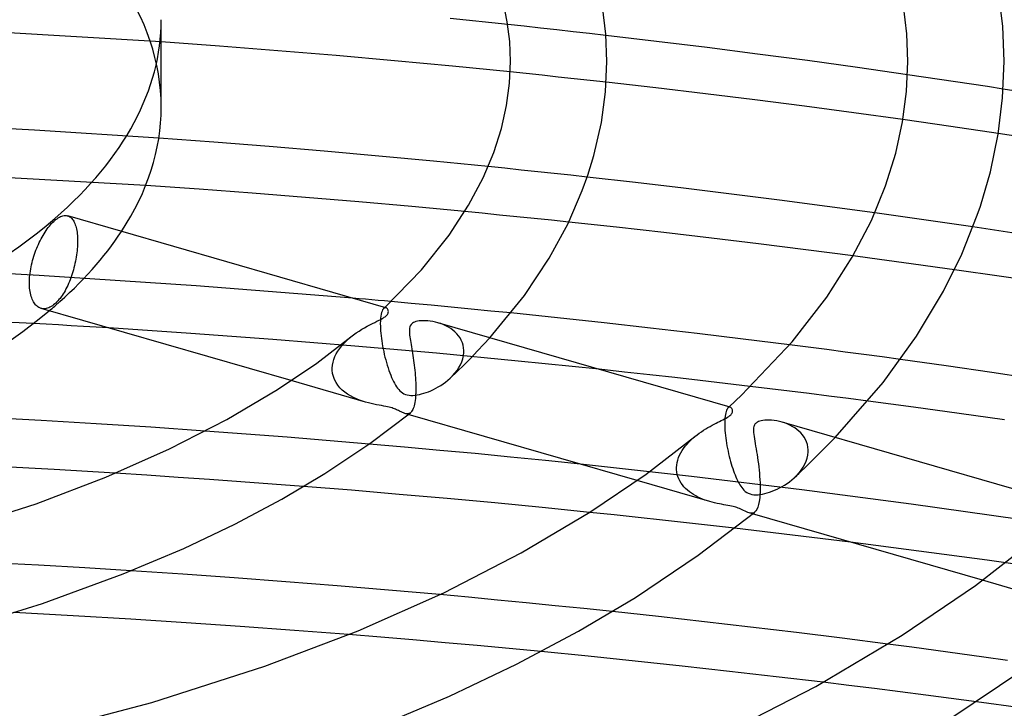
# Model space of a CAD drawing. Header units: millimetres. Extents: x -273 to 273, y -156 to 255.
# Tile 65 of 98: x 27 to 68, y 145 to 173. Entities that reach past the tile are written whole.
import ezdxf

# ---------------------------------------------------------------- set-up
doc = ezdxf.new("R2010")
doc.units = ezdxf.units.MM
doc.layers.add('HIDDEN', color=7, linetype='Continuous')
doc.layers.add('THICK', color=7, linetype='Continuous')

msp = doc.modelspace()

# ---------------------------------------------------------------- linework, layer by layer
at = {"layer": 'HIDDEN'}
for p, q in [((48.067, 172.931), (47.387, 173.003)), ((33, 172.287), (22.053, 172.928)), ((48.746, 172.857), (48.067, 172.931)), ((49.425, 172.783), (48.746, 172.857)), ((50.103, 172.708), (49.425, 172.783)), ((50.782, 172.631), (50.103, 172.708)), ((51.459, 172.554), (50.782, 172.631)), ((48.156, 170.966), (47.491, 171.035)), ((48.821, 170.896), (48.156, 170.966)), ((64.654, 170.826), (63.99, 170.923)), ((49.485, 170.826), (48.821, 170.896)), ((50.149, 170.754), (49.485, 170.826)), ((50.812, 170.682), (50.149, 170.754)), ((51.474, 170.609), (50.812, 170.682)), ((65.317, 170.727), (64.654, 170.826)), ((65.98, 170.628), (65.317, 170.727)), ((66.642, 170.528), (65.98, 170.628)), ((67.304, 170.427), (66.642, 170.528)), ((67.964, 170.325), (67.304, 170.427)), ((27.731, 168.621), (22.541, 168.901)), ((64.46, 168.966), (63.799, 169.059)), ((65.121, 168.872), (64.46, 168.966)), ((65.782, 168.777), (65.121, 168.872)), ((32.9, 168.284), (27.731, 168.621)), ((66.441, 168.681), (65.782, 168.777)), ((67.1, 168.584), (66.441, 168.681)), ((67.758, 168.486), (67.1, 168.584)), ((32.355, 166.321), (21.617, 166.924)), ((47.263, 167.037), (46.577, 167.107)), ((47.949, 166.966), (47.263, 167.037)), ((48.635, 166.894), (47.949, 166.966)), ((49.32, 166.821), (48.635, 166.894)), ((50.005, 166.747), (49.32, 166.821)), ((50.69, 166.671), (50.005, 166.747)), ((46.326, 165.168), (45.605, 165.238)), ((63.307, 165.09), (62.626, 165.185)), ((29.132, 165.058), (29.167, 165.044)), ((29.167, 165.044), (29.2, 165.026)), ((29.2, 165.026), (29.232, 165.004)), ((29.232, 165.004), (29.262, 164.979)), ((29.262, 164.979), (29.29, 164.951)), ((29.29, 164.951), (29.317, 164.918)), ((29.317, 164.918), (29.343, 164.881)), ((29.343, 164.881), (29.368, 164.841)), ((29.368, 164.841), (29.391, 164.796)), ((29.391, 164.796), (29.412, 164.747)), ((47.046, 165.097), (46.326, 165.168)), ((47.766, 165.025), (47.046, 165.097)), ((48.486, 164.952), (47.766, 165.025)), ((49.204, 164.878), (48.486, 164.952)), ((49.922, 164.803), (49.204, 164.878)), ((63.987, 164.994), (63.307, 165.09)), ((64.667, 164.897), (63.987, 164.994)), ((65.346, 164.799), (64.667, 164.897)), ((66.025, 164.7), (65.346, 164.799)), ((29.412, 164.747), (29.432, 164.695)), ((29.432, 164.695), (29.45, 164.64)), ((29.45, 164.64), (29.466, 164.58)), ((29.466, 164.58), (29.48, 164.518)), ((29.48, 164.518), (29.493, 164.453)), ((29.493, 164.453), (29.503, 164.385)), ((29.503, 164.385), (29.512, 164.315)), ((66.703, 164.6), (66.025, 164.7)), ((29.512, 164.315), (29.518, 164.243)), ((29.518, 164.243), (29.523, 164.169)), ((29.523, 164.169), (29.525, 164.094)), ((29.525, 164.094), (29.526, 164.018)), ((29.526, 164.018), (29.525, 163.942)), ((29.504, 163.615), (29.494, 163.529)), ((29.512, 163.699), (29.504, 163.615)), ((29.519, 163.782), (29.512, 163.699)), ((29.523, 163.863), (29.519, 163.782)), ((29.525, 163.942), (29.523, 163.863)), ((29.437, 163.175), (29.418, 163.086)), ((29.454, 163.264), (29.437, 163.175)), ((29.469, 163.353), (29.454, 163.264)), ((29.483, 163.441), (29.469, 163.353)), ((29.494, 163.529), (29.483, 163.441)), ((62.429, 163.308), (61.725, 163.402)), ((63.132, 163.214), (62.429, 163.308)), ((63.835, 163.118), (63.132, 163.214)), ((27.928, 162.592), (21.373, 162.931)), ((29.327, 162.738), (29.301, 162.654)), ((29.352, 162.823), (29.327, 162.738)), ((29.375, 162.91), (29.352, 162.823)), ((29.397, 162.998), (29.375, 162.91)), ((29.418, 163.086), (29.397, 162.998)), ((64.538, 163.021), (63.835, 163.118)), ((65.24, 162.923), (64.538, 163.021)), ((65.941, 162.824), (65.24, 162.923)), ((34.452, 162.164), (27.928, 162.592)), ((29.184, 162.333), (29.151, 162.255)), ((29.215, 162.412), (29.184, 162.333)), ((29.245, 162.492), (29.215, 162.412)), ((29.274, 162.572), (29.245, 162.492)), ((29.301, 162.654), (29.274, 162.572)), ((29.004, 161.956), (28.964, 161.887)), ((29.042, 162.028), (29.004, 161.956)), ((29.08, 162.102), (29.042, 162.028)), ((29.116, 162.177), (29.08, 162.102)), ((29.151, 162.255), (29.116, 162.177)), ((40.951, 161.647), (34.452, 162.164)), ((28.709, 161.533), (28.666, 161.487)), ((28.753, 161.584), (28.709, 161.533)), ((28.796, 161.638), (28.753, 161.584)), ((28.839, 161.696), (28.796, 161.638)), ((28.882, 161.756), (28.839, 161.696)), ((28.923, 161.82), (28.882, 161.756)), ((28.964, 161.887), (28.923, 161.82)), ((43.373, 161.43), (42.541, 161.506)), ((28.036, 161.213), (27.991, 161.225)), ((28.082, 161.205), (28.036, 161.213)), ((28.13, 161.203), (28.082, 161.205)), ((28.178, 161.206), (28.13, 161.203)), ((28.228, 161.214), (28.178, 161.206)), ((28.278, 161.227), (28.228, 161.214)), ((28.329, 161.245), (28.278, 161.227)), ((28.379, 161.268), (28.329, 161.245)), ((28.43, 161.296), (28.379, 161.268)), ((28.48, 161.328), (28.43, 161.296)), ((28.53, 161.364), (28.48, 161.328)), ((28.579, 161.404), (28.53, 161.364)), ((28.622, 161.444), (28.579, 161.404)), ((28.666, 161.487), (28.622, 161.444)), ((42.17, 161.108), (42.15, 161.051)), ((42.192, 161.156), (42.17, 161.108)), ((42.215, 161.193), (42.192, 161.156)), ((42.239, 161.22), (42.215, 161.193)), ((42.255, 161.233), (42.239, 161.22)), ((42.239, 161.22), (42.247, 161.227)), ((42.247, 161.227), (42.254, 161.234)), ((42.254, 161.234), (42.261, 161.241)), ((42.271, 161.242), (42.255, 161.233)), ((42.261, 161.241), (42.269, 161.248)), ((42.269, 161.248), (42.276, 161.255)), ((42.287, 161.248), (42.271, 161.242)), ((42.276, 161.255), (42.284, 161.262)), ((42.303, 161.251), (42.287, 161.248)), ((42.319, 161.251), (42.303, 161.251)), ((42.334, 161.247), (42.319, 161.251)), ((44.204, 161.353), (43.373, 161.43)), ((45.034, 161.274), (44.204, 161.353)), ((45.863, 161.194), (45.034, 161.274)), ((46.691, 161.113), (45.863, 161.194)), ((47.518, 161.03), (46.691, 161.113)), ((27.693, 160.594), (18.485, 161.027)), ((42.101, 160.709), (42.097, 160.596)), ((42.108, 160.811), (42.101, 160.709)), ((42.119, 160.902), (42.108, 160.811)), ((42.133, 160.982), (42.119, 160.902)), ((42.15, 161.051), (42.133, 160.982)), ((34.23, 160.181), (30.82, 160.408)), ((42.097, 160.596), (42.099, 160.473)), ((42.099, 160.473), (42.099, 160.459)), ((42.099, 160.459), (42.099, 160.445)), ((42.099, 160.445), (42.1, 160.431)), ((42.1, 160.431), (42.101, 160.416)), ((42.101, 160.416), (42.101, 160.402)), ((42.101, 160.402), (42.102, 160.387)), ((42.102, 160.387), (42.108, 160.289)), ((42.108, 160.289), (42.116, 160.187)), ((44.604, 160.589), (44.491, 160.625)), ((44.713, 160.547), (44.604, 160.589)), ((44.82, 160.499), (44.713, 160.547)), ((44.922, 160.445), (44.82, 160.499)), ((45.019, 160.385), (44.922, 160.445)), ((45.11, 160.319), (45.019, 160.385)), ((45.196, 160.247), (45.11, 160.319)), ((37.637, 159.931), (34.23, 160.181)), ((41.038, 159.656), (37.637, 159.931)), ((40.674, 159.858), (40.774, 159.951)), ((40.774, 159.951), (40.878, 160.039)), ((42.116, 160.187), (42.127, 160.083)), ((42.127, 160.083), (42.14, 159.977)), ((42.14, 159.977), (42.155, 159.869)), ((42.155, 159.869), (42.172, 159.76)), ((45.274, 160.168), (45.196, 160.247)), ((45.345, 160.084), (45.274, 160.168)), ((45.407, 159.995), (45.345, 160.084)), ((45.46, 159.899), (45.407, 159.995)), ((45.503, 159.798), (45.46, 159.899)), ((46.401, 159.731), (46.648, 160.002)), ((40.335, 159.447), (40.409, 159.556)), ((40.409, 159.556), (40.49, 159.66)), ((40.49, 159.66), (40.579, 159.761)), ((40.579, 159.761), (40.674, 159.858)), ((44.432, 159.358), (41.038, 159.656)), ((42.172, 159.76), (42.192, 159.65)), ((42.192, 159.65), (42.213, 159.539)), ((42.213, 159.539), (42.237, 159.427)), ((45.536, 159.693), (45.503, 159.798)), ((45.556, 159.585), (45.536, 159.693)), ((45.565, 159.473), (45.556, 159.585)), ((45.566, 159.459), (45.565, 159.473)), ((45.566, 159.444), (45.566, 159.459)), ((45.865, 159.17), (46.139, 159.453)), ((46.139, 159.453), (46.401, 159.731)), ((59.86, 159.612), (59.088, 159.71)), ((60.631, 159.512), (59.86, 159.612)), ((61.4, 159.41), (60.631, 159.512)), ((40.133, 158.984), (40.168, 159.102)), ((40.168, 159.102), (40.213, 159.22)), ((40.213, 159.22), (40.269, 159.335)), ((40.269, 159.335), (40.335, 159.447)), ((42.237, 159.427), (42.262, 159.314)), ((42.262, 159.314), (42.29, 159.2)), ((42.29, 159.2), (42.32, 159.086)), ((42.32, 159.086), (42.351, 158.972)), ((47.816, 159.037), (44.432, 159.358)), ((45.481, 159.006), (45.522, 159.132)), ((45.522, 159.132), (45.551, 159.26)), ((45.551, 159.26), (45.564, 159.388)), ((45.564, 159.388), (45.565, 159.402)), ((45.565, 159.402), (45.566, 159.416)), ((45.566, 159.43), (45.566, 159.444)), ((45.566, 159.416), (45.566, 159.43)), ((45.582, 158.885), (45.865, 159.17)), ((62.168, 159.308), (61.4, 159.41)), ((62.936, 159.204), (62.168, 159.308)), ((63.701, 159.099), (62.936, 159.204)), ((40.101, 158.744), (40.111, 158.864)), ((40.101, 158.729), (40.101, 158.744)), ((40.101, 158.714), (40.101, 158.729)), ((40.101, 158.699), (40.101, 158.714)), ((40.101, 158.685), (40.101, 158.699)), ((40.101, 158.67), (40.101, 158.685)), ((40.102, 158.655), (40.101, 158.67)), ((40.117, 158.52), (40.102, 158.655)), ((40.111, 158.864), (40.133, 158.984)), ((42.351, 158.972), (42.385, 158.86)), ((42.385, 158.86), (42.419, 158.752)), ((42.419, 158.752), (42.454, 158.647)), ((42.454, 158.647), (42.49, 158.547)), ((45.196, 158.532), (45.283, 158.645)), ((45.283, 158.645), (45.36, 158.762)), ((45.292, 158.602), (45.582, 158.885)), ((45.36, 158.762), (45.426, 158.883)), ((45.426, 158.883), (45.481, 159.006)), ((51.186, 158.692), (47.816, 159.037)), ((40.149, 158.389), (40.117, 158.52)), ((40.196, 158.264), (40.149, 158.389)), ((40.258, 158.145), (40.196, 158.264)), ((42.49, 158.547), (42.527, 158.451)), ((42.527, 158.451), (42.565, 158.359)), ((42.565, 158.359), (42.604, 158.272)), ((42.604, 158.272), (42.643, 158.19)), ((44.808, 158.163), (44.905, 158.241)), ((44.905, 158.241), (44.998, 158.323)), ((44.998, 158.323), (45.101, 158.425)), ((44.999, 158.325), (45.292, 158.602)), ((45.101, 158.425), (45.196, 158.532)), ((41.487, 157.329), (38.392, 158.222)), ((40.333, 158.033), (40.258, 158.145)), ((40.419, 157.929), (40.333, 158.033)), ((40.515, 157.833), (40.419, 157.929)), ((40.621, 157.744), (40.515, 157.833)), ((42.643, 158.19), (42.683, 158.112)), ((42.683, 158.112), (42.725, 158.039)), ((42.725, 158.039), (42.768, 157.97)), ((42.768, 157.97), (42.813, 157.907)), ((42.813, 157.907), (42.859, 157.849)), ((42.859, 157.849), (42.908, 157.797)), ((44.199, 157.805), (44.3, 157.852)), ((44.3, 157.852), (44.403, 157.903)), ((44.403, 157.903), (44.505, 157.96)), ((44.505, 157.96), (44.607, 158.023)), ((44.607, 158.023), (44.708, 158.09)), ((44.708, 158.09), (44.808, 158.163)), ((58.275, 157.887), (57.459, 157.985)), ((59.091, 157.787), (58.275, 157.887)), ((40.734, 157.663), (40.621, 157.744)), ((40.853, 157.589), (40.734, 157.663)), ((40.978, 157.523), (40.853, 157.589)), ((41.104, 157.464), (40.978, 157.523)), ((41.232, 157.413), (41.104, 157.464)), ((41.36, 157.368), (41.232, 157.413)), ((42.908, 157.797), (42.96, 157.752)), ((42.96, 157.752), (43.014, 157.712)), ((43.014, 157.712), (43.074, 157.677)), ((43.074, 157.677), (43.141, 157.649)), ((43.141, 157.649), (43.212, 157.628)), ((43.212, 157.628), (43.29, 157.615)), ((43.29, 157.615), (43.37, 157.609)), ((43.37, 157.609), (43.452, 157.609)), ((43.452, 157.609), (43.537, 157.616)), ((43.537, 157.616), (43.626, 157.628)), ((43.626, 157.628), (43.717, 157.646)), ((43.717, 157.646), (43.811, 157.668)), ((43.811, 157.668), (43.906, 157.696)), ((43.906, 157.696), (44.001, 157.727)), ((44.001, 157.727), (44.099, 157.764)), ((44.099, 157.764), (44.199, 157.805)), ((59.907, 157.686), (59.091, 157.787)), ((60.722, 157.583), (59.907, 157.686)), ((61.537, 157.479), (60.722, 157.583)), ((62.351, 157.373), (61.537, 157.479)), ((41.486, 157.329), (41.36, 157.368)), ((41.605, 157.296), (41.486, 157.329)), ((41.721, 157.268), (41.605, 157.296)), ((41.833, 157.244), (41.721, 157.268)), ((41.942, 157.222), (41.833, 157.244)), ((42.047, 157.202), (41.942, 157.222)), ((42.149, 157.184), (42.047, 157.202)), ((42.244, 157.166), (42.149, 157.184)), ((42.328, 157.15), (42.244, 157.166)), ((42.401, 157.134), (42.328, 157.15)), ((42.465, 157.12), (42.401, 157.134)), ((42.525, 157.104), (42.465, 157.12)), ((42.582, 157.088), (42.525, 157.104)), ((42.635, 157.071), (42.582, 157.088)), ((42.684, 157.053), (42.635, 157.071)), ((42.729, 157.035), (42.684, 157.053)), ((42.772, 157.016), (42.729, 157.035)), ((42.813, 156.998), (42.772, 157.016)), ((56.493, 157.039), (56.473, 156.998)), ((56.514, 157.072), (56.493, 157.039)), ((56.537, 157.097), (56.514, 157.072)), ((56.536, 157.096), (56.543, 157.103)), ((56.552, 157.108), (56.537, 157.097)), ((56.543, 157.103), (56.55, 157.109)), ((56.55, 157.109), (56.558, 157.116)), ((56.567, 157.117), (56.552, 157.108)), ((56.558, 157.116), (56.565, 157.122)), ((56.565, 157.122), (56.572, 157.129)), ((56.582, 157.122), (56.567, 157.117)), ((56.572, 157.129), (56.579, 157.135)), ((56.597, 157.125), (56.582, 157.122)), ((56.611, 157.125), (56.597, 157.125)), ((56.625, 157.122), (56.611, 157.125)), ((42.851, 156.979), (42.813, 156.998)), ((42.888, 156.961), (42.851, 156.979)), ((42.923, 156.943), (42.888, 156.961)), ((42.957, 156.926), (42.923, 156.943)), ((42.991, 156.909), (42.957, 156.926)), ((43.024, 156.894), (42.991, 156.909)), ((43.056, 156.88), (43.024, 156.894)), ((43.088, 156.868), (43.056, 156.88)), ((43.119, 156.858), (43.088, 156.868)), ((43.154, 156.849), (43.119, 156.858)), ((43.255, 156.818), (43.119, 156.857)), ((43.188, 156.844), (43.154, 156.849)), ((43.221, 156.843), (43.188, 156.844)), ((43.254, 156.847), (43.221, 156.843)), ((43.285, 156.856), (43.254, 156.847)), ((43.316, 156.87), (43.285, 156.856)), ((43.345, 156.89), (43.316, 156.87)), ((56.404, 156.656), (56.398, 156.561)), ((56.412, 156.743), (56.404, 156.656)), ((56.424, 156.82), (56.412, 156.743)), ((56.438, 156.889), (56.424, 156.82)), ((56.454, 156.948), (56.438, 156.889)), ((56.473, 156.998), (56.454, 156.948)), ((56.398, 156.561), (56.396, 156.457)), ((56.396, 156.457), (56.397, 156.346)), ((56.397, 156.346), (56.398, 156.332)), ((56.398, 156.332), (56.398, 156.317)), ((56.398, 156.317), (56.399, 156.303)), ((56.399, 156.303), (56.399, 156.289)), ((56.399, 156.289), (56.4, 156.274)), ((56.4, 156.274), (56.401, 156.26)), ((56.401, 156.26), (56.407, 156.159)), ((58.889, 156.466), (58.778, 156.5)), ((58.997, 156.425), (58.889, 156.466)), ((59.103, 156.378), (58.997, 156.425)), ((59.205, 156.325), (59.103, 156.378)), ((59.303, 156.265), (59.205, 156.325)), ((59.395, 156.2), (59.303, 156.265)), ((59.482, 156.128), (59.395, 156.2)), ((35.962, 156.046), (34.827, 156.129)), ((37.097, 155.961), (35.962, 156.046)), ((38.231, 155.872), (37.097, 155.961)), ((39.365, 155.781), (38.231, 155.872)), ((40.497, 155.688), (39.365, 155.781)), ((54.99, 155.752), (55.074, 155.83)), ((55.074, 155.83), (55.161, 155.904)), ((56.407, 156.159), (56.415, 156.056)), ((56.415, 156.056), (56.426, 155.949)), ((56.426, 155.949), (56.44, 155.841)), ((56.44, 155.841), (56.455, 155.731)), ((59.562, 156.051), (59.482, 156.128)), ((59.634, 155.966), (59.562, 156.051)), ((59.698, 155.876), (59.634, 155.966)), ((59.753, 155.78), (59.698, 155.876)), ((59.798, 155.678), (59.753, 155.78)), ((60.255, 155.127), (60.983, 155.864)), ((41.629, 155.592), (40.497, 155.688)), ((54.631, 155.319), (54.693, 155.411)), ((54.693, 155.411), (54.76, 155.501)), ((54.76, 155.501), (54.833, 155.588)), ((54.833, 155.588), (54.909, 155.672)), ((54.909, 155.672), (54.99, 155.752)), ((56.455, 155.731), (56.472, 155.621)), ((56.472, 155.621), (56.491, 155.511)), ((56.491, 155.511), (56.512, 155.401)), ((56.512, 155.401), (56.535, 155.292)), ((59.832, 155.571), (59.798, 155.678)), ((59.853, 155.46), (59.832, 155.571)), ((59.863, 155.345), (59.853, 155.46)), ((54.45, 154.924), (54.484, 155.026)), ((54.484, 155.026), (54.526, 155.126)), ((54.526, 155.126), (54.575, 155.224)), ((54.575, 155.224), (54.631, 155.319)), ((56.535, 155.292), (56.559, 155.185)), ((56.559, 155.185), (56.585, 155.078)), ((56.585, 155.078), (56.611, 154.973)), ((56.611, 154.973), (56.639, 154.87)), ((59.731, 154.607), (60.255, 155.127)), ((59.778, 154.878), (59.82, 155.005)), ((59.82, 155.005), (59.848, 155.133)), ((59.848, 155.133), (59.862, 155.26)), ((59.862, 155.26), (59.863, 155.275)), ((59.863, 155.331), (59.863, 155.345)), ((59.863, 155.317), (59.863, 155.331)), ((59.863, 155.303), (59.863, 155.317)), ((59.863, 155.289), (59.863, 155.303)), ((59.863, 155.275), (59.863, 155.289)), ((55.015, 154.244), (50.414, 154.751)), ((54.399, 154.586), (54.4, 154.601)), ((54.399, 154.572), (54.399, 154.586)), ((54.4, 154.557), (54.399, 154.572)), ((54.4, 154.616), (54.408, 154.719)), ((54.4, 154.601), (54.4, 154.616)), ((54.4, 154.542), (54.4, 154.557)), ((54.408, 154.719), (54.424, 154.822)), ((54.424, 154.822), (54.45, 154.924)), ((56.639, 154.87), (56.668, 154.769)), ((56.668, 154.769), (56.699, 154.671)), ((56.699, 154.671), (56.73, 154.575)), ((56.73, 154.575), (56.761, 154.483)), ((59.575, 154.512), (59.654, 154.631)), ((59.578, 154.461), (59.731, 154.607)), ((59.654, 154.631), (59.722, 154.754)), ((59.722, 154.754), (59.778, 154.878)), ((32.395, 154.293), (31.088, 154.376)), ((33.699, 154.207), (32.395, 154.293)), ((35.003, 154.118), (33.699, 154.207)), ((54.401, 154.528), (54.4, 154.542)), ((54.41, 154.429), (54.401, 154.528)), ((54.428, 154.332), (54.41, 154.429)), ((54.455, 154.238), (54.428, 154.332)), ((54.49, 154.146), (54.455, 154.238)), ((54.533, 154.057), (54.49, 154.146)), ((59.594, 153.694), (55.015, 154.244)), ((56.761, 154.483), (56.793, 154.395)), ((56.793, 154.395), (56.826, 154.31)), ((56.826, 154.31), (56.859, 154.23)), ((56.859, 154.23), (56.892, 154.154)), ((56.892, 154.154), (56.926, 154.081)), ((59.186, 154.103), (59.281, 154.186)), ((59.281, 154.186), (59.387, 154.289)), ((59.282, 154.187), (59.382, 154.278)), ((59.382, 154.278), (59.48, 154.37)), ((59.387, 154.289), (59.486, 154.398)), ((59.48, 154.37), (59.578, 154.461)), ((59.486, 154.398), (59.575, 154.512)), ((36.307, 154.024), (35.003, 154.118)), ((37.61, 153.928), (36.307, 154.024)), ((38.913, 153.828), (37.61, 153.928)), ((55.779, 153.203), (52.762, 154.074)), ((54.584, 153.972), (54.533, 154.057)), ((54.641, 153.891), (54.584, 153.972)), ((54.705, 153.814), (54.641, 153.891)), ((54.775, 153.741), (54.705, 153.814)), ((54.85, 153.672), (54.775, 153.741)), ((56.926, 154.081), (56.961, 154.014)), ((56.961, 154.014), (56.995, 153.95)), ((56.995, 153.95), (57.03, 153.891)), ((57.03, 153.891), (57.066, 153.835)), ((57.066, 153.835), (57.105, 153.78)), ((57.105, 153.78), (57.149, 153.725)), ((58.571, 153.715), (58.675, 153.767)), ((58.675, 153.767), (58.78, 153.824)), ((58.78, 153.824), (58.884, 153.886)), ((58.884, 153.886), (58.987, 153.953)), ((58.987, 153.953), (59.087, 154.026)), ((59.087, 154.026), (59.186, 154.103)), ((54.93, 153.607), (54.85, 153.672)), ((55.014, 153.546), (54.93, 153.607)), ((55.102, 153.49), (55.014, 153.546)), ((55.193, 153.438), (55.102, 153.49)), ((55.286, 153.389), (55.193, 153.438)), ((55.382, 153.345), (55.286, 153.389)), ((55.48, 153.304), (55.382, 153.345)), ((57.149, 153.725), (57.198, 153.673)), ((57.198, 153.673), (57.253, 153.624)), ((57.253, 153.624), (57.312, 153.582)), ((57.312, 153.582), (57.377, 153.546)), ((57.377, 153.546), (57.449, 153.518)), ((57.449, 153.518), (57.527, 153.498)), ((57.527, 153.498), (57.609, 153.487)), ((57.609, 153.487), (57.693, 153.483)), ((57.693, 153.483), (57.781, 153.486)), ((57.781, 153.486), (57.872, 153.496)), ((57.872, 153.496), (57.967, 153.512)), ((57.967, 153.512), (58.065, 153.534)), ((58.065, 153.534), (58.164, 153.56)), ((58.164, 153.56), (58.264, 153.592)), ((58.264, 153.592), (58.365, 153.628)), ((58.365, 153.628), (58.467, 153.669)), ((58.467, 153.669), (58.571, 153.715)), ((64.141, 153.1), (59.594, 153.694)), ((55.578, 153.267), (55.48, 153.304)), ((55.678, 153.233), (55.578, 153.267)), ((55.778, 153.203), (55.678, 153.233)), ((55.88, 153.175), (55.778, 153.203)), ((55.98, 153.15), (55.88, 153.175)), ((56.079, 153.128), (55.98, 153.15)), ((56.175, 153.108), (56.079, 153.128)), ((56.27, 153.09), (56.175, 153.108)), ((56.361, 153.073), (56.27, 153.09)), ((56.448, 153.057), (56.361, 153.073)), ((56.531, 153.041), (56.448, 153.057)), ((56.608, 153.027), (56.531, 153.041)), ((56.679, 153.012), (56.608, 153.027)), ((56.743, 152.998), (56.679, 153.012)), ((56.801, 152.983), (56.743, 152.998)), ((56.856, 152.968), (56.801, 152.983)), ((56.907, 152.951), (56.856, 152.968)), ((56.956, 152.934), (56.907, 152.951)), ((57.007, 152.915), (56.956, 152.934)), ((57.061, 152.891), (57.007, 152.915)), ((68.658, 152.464), (64.141, 153.1)), ((51.801, 152.65), (50.795, 152.754)), ((52.805, 152.543), (51.801, 152.65)), ((53.808, 152.435), (52.805, 152.543)), ((57.12, 152.864), (57.061, 152.891)), ((57.181, 152.834), (57.12, 152.864)), ((57.241, 152.804), (57.181, 152.834)), ((57.299, 152.775), (57.241, 152.804)), ((57.356, 152.751), (57.299, 152.775)), ((57.411, 152.732), (57.356, 152.751)), ((57.452, 152.722), (57.411, 152.732)), ((57.551, 152.691), (57.411, 152.732)), ((57.492, 152.717), (57.452, 152.722)), ((57.531, 152.719), (57.492, 152.717)), ((57.569, 152.726), (57.531, 152.719)), ((57.606, 152.741), (57.569, 152.726)), ((57.64, 152.764), (57.606, 152.741)), ((54.81, 152.325), (53.808, 152.435)), ((55.81, 152.212), (54.81, 152.325)), ((56.808, 152.098), (55.81, 152.212)), ((67.291, 150.767), (61.619, 151.517)), ((27.909, 150.557), (25.985, 150.661)), ((29.83, 150.446), (27.909, 150.557)), ((72.925, 149.952), (67.291, 150.767)), ((31.748, 150.327), (29.83, 150.446)), ((70.07, 149.077), (67.099, 149.935)), ((45.764, 149.228), (44.564, 149.338)), ((46.962, 149.115), (45.764, 149.228)), ((48.158, 148.999), (46.962, 149.115)), ((49.352, 148.88), (48.158, 148.999)), ((50.545, 148.759), (49.352, 148.88)), ((51.736, 148.635), (50.545, 148.759)), ((42.114, 147.569), (40.777, 147.678)), ((43.45, 147.456), (42.114, 147.569)), ((44.785, 147.34), (43.45, 147.456)), ((46.117, 147.221), (44.785, 147.34)), ((47.448, 147.098), (46.117, 147.221)), ((64.172, 147.154), (63.175, 147.285)), ((48.776, 146.972), (47.448, 147.098)), ((65.167, 147.021), (64.172, 147.154)), ((66.16, 146.886), (65.167, 147.021)), ((67.152, 146.748), (66.16, 146.886)), ((68.144, 146.609), (67.152, 146.748)), ((61.553, 145.57), (60.482, 145.7)), ((62.621, 145.437), (61.553, 145.57)), ((63.684, 145.303), (62.621, 145.437)), ((64.744, 145.166), (63.684, 145.303)), ((65.798, 145.028), (64.744, 145.166)), ((66.848, 144.889), (65.798, 145.028))]:
    msp.add_line(p, q, dxfattribs=at)
for start_param, end_param in [(-3.141581, -0.523599), (2.617994, 2.824165), (2.604189, 2.617994)]:
    msp.add_ellipse((0, 169.568), major_axis=(-33, 0), ratio=0.5, start_param=start_param, end_param=end_param, dxfattribs=at)
at = {"layer": 'THICK'}
for p, q in [((67.942, 172.936), (67.767, 174.408)), ((47.369, 173.123), (47.197, 173.977)), ((63.955, 172.62), (63.817, 173.777)), ((51.455, 172.61), (51.319, 173.753)), ((33, 169.568), (33, 173.205)), ((47.387, 173.003), (44.995, 173.249)), ((47.468, 172.294), (47.369, 173.123)), ((51.5, 171.475), (51.455, 172.61)), ((53.565, 172.306), (51.459, 172.554)), ((64, 171.473), (63.955, 172.62)), ((68, 171.475), (67.942, 172.936)), ((35.425, 172.109), (33, 172.287)), ((47.5, 171.473), (47.468, 172.294)), ((55.665, 172.048), (53.565, 172.306)), ((37.847, 171.919), (35.425, 172.109)), ((40.266, 171.717), (37.847, 171.919)), ((57.757, 171.781), (55.665, 172.048)), ((59.841, 171.505), (57.757, 171.781)), ((42.68, 171.502), (40.266, 171.717)), ((45.089, 171.274), (42.68, 171.502)), ((47.46, 170.564), (47.5, 171.475)), ((51.445, 170.212), (51.5, 171.473)), ((61.917, 171.219), (59.841, 171.505)), ((63.946, 170.225), (64, 171.475)), ((67.938, 169.965), (68, 171.473)), ((47.491, 171.035), (45.089, 171.274)), ((63.99, 170.923), (61.917, 171.219)), ((47.339, 169.644), (47.46, 170.564)), ((53.539, 170.374), (51.474, 170.609)), ((51.277, 168.943), (51.445, 170.212)), ((55.597, 170.13), (53.539, 170.374)), ((57.652, 169.876), (55.597, 170.13)), ((63.783, 168.964), (63.946, 170.225)), ((70.029, 169.999), (67.964, 170.325)), ((59.705, 169.613), (57.652, 169.876)), ((67.752, 168.448), (67.938, 169.965)), ((47.126, 168.689), (47.339, 169.644)), ((61.754, 169.341), (59.705, 169.613)), ((63.799, 169.059), (61.754, 169.341)), ((50.964, 167.574), (51.277, 168.943)), ((63.497, 167.659), (63.783, 168.964)), ((46.81, 167.697), (47.126, 168.689)), ((67.428, 166.887), (67.752, 168.448)), ((69.794, 168.177), (67.758, 168.486)), ((35.19, 168.116), (32.9, 168.284)), ((37.477, 167.936), (35.19, 168.116)), ((39.76, 167.746), (37.477, 167.936)), ((42.039, 167.544), (39.76, 167.746)), ((46.367, 166.64), (46.81, 167.697)), ((63.076, 166.31), (63.497, 167.659)), ((44.311, 167.331), (42.039, 167.544)), ((46.577, 167.107), (44.311, 167.331)), ((50.716, 166.749), (50.964, 167.574)), ((67.017, 165.469), (67.428, 166.887)), ((45.762, 165.5), (46.367, 166.64)), ((50.483, 166.112), (50.716, 166.749)), ((52.693, 166.445), (50.69, 166.671)), ((54.692, 166.21), (52.693, 166.445)), ((34.569, 166.166), (32.355, 166.321)), ((36.782, 166.001), (34.569, 166.166)), ((38.993, 165.825), (36.782, 166.001)), ((49.893, 164.743), (50.483, 166.112)), ((56.686, 165.966), (54.692, 166.21)), ((62.487, 164.876), (63.076, 166.31)), ((41.201, 165.64), (38.993, 165.825)), ((43.405, 165.444), (41.201, 165.64)), ((58.674, 165.714), (56.686, 165.966)), ((60.654, 165.453), (58.674, 165.714)), ((45.605, 165.238), (43.405, 165.444)), ((44.954, 164.263), (45.762, 165.5)), ((62.626, 165.185), (60.654, 165.453)), ((66.887, 165.091), (67.017, 165.469)), ((28.447, 164.74), (28.491, 164.786)), ((28.491, 164.786), (28.535, 164.829)), ((28.535, 164.829), (28.579, 164.868)), ((28.579, 164.868), (28.627, 164.909)), ((28.627, 164.909), (28.676, 164.945)), ((28.676, 164.945), (28.725, 164.978)), ((28.725, 164.978), (28.774, 165.006)), ((28.774, 165.006), (28.823, 165.03)), ((28.823, 165.03), (28.87, 165.049)), ((28.87, 165.049), (28.917, 165.063)), ((28.917, 165.063), (28.963, 165.072)), ((28.963, 165.072), (29.008, 165.076)), ((29.008, 165.076), (29.051, 165.075)), ((29.051, 165.075), (29.093, 165.069)), ((29.093, 165.069), (29.132, 165.058)), ((42.332, 161.248), (29.117, 165.063)), ((51.902, 164.59), (49.922, 164.803)), ((61.694, 163.349), (62.487, 164.876)), ((66.246, 163.479), (66.887, 165.091)), ((28.134, 164.322), (28.177, 164.391)), ((28.177, 164.391), (28.222, 164.456)), ((28.222, 164.456), (28.266, 164.519)), ((28.266, 164.519), (28.311, 164.579)), ((28.311, 164.579), (28.356, 164.636)), ((28.356, 164.636), (28.402, 164.69)), ((28.402, 164.69), (28.447, 164.74)), ((49.114, 163.311), (49.893, 164.743)), ((53.875, 164.369), (51.902, 164.59)), ((55.842, 164.14), (53.875, 164.369)), ((68.674, 164.303), (66.703, 164.6)), ((27.897, 163.874), (27.933, 163.952)), ((27.933, 163.952), (27.97, 164.029)), ((27.97, 164.029), (28.009, 164.105)), ((28.009, 164.105), (28.05, 164.179)), ((28.05, 164.179), (28.091, 164.252)), ((28.091, 164.252), (28.134, 164.322)), ((43.806, 162.826), (44.954, 164.263)), ((57.805, 163.902), (55.842, 164.14)), ((27.737, 163.469), (27.767, 163.554)), ((27.767, 163.554), (27.797, 163.636)), ((27.797, 163.636), (27.829, 163.717)), ((27.829, 163.717), (27.862, 163.796)), ((27.862, 163.796), (27.897, 163.874)), ((59.766, 163.656), (57.805, 163.902)), ((61.725, 163.402), (59.766, 163.656)), ((27.636, 163.122), (27.658, 163.21)), ((27.658, 163.21), (27.683, 163.297)), ((27.683, 163.297), (27.709, 163.384)), ((27.709, 163.384), (27.737, 163.469)), ((48.079, 161.759), (49.114, 163.311)), ((60.632, 161.685), (61.694, 163.349)), ((65.482, 161.931), (66.246, 163.479)), ((27.553, 162.687), (27.565, 162.773)), ((27.565, 162.773), (27.58, 162.859)), ((27.58, 162.859), (27.596, 162.946)), ((27.596, 162.946), (27.615, 163.034)), ((27.615, 163.034), (27.636, 163.122)), ((42.284, 161.262), (43.806, 162.826)), ((67.89, 162.544), (65.941, 162.824)), ((27.526, 162.286), (27.527, 162.361)), ((27.527, 162.361), (27.531, 162.44)), ((27.531, 162.44), (27.536, 162.52)), ((27.536, 162.52), (27.543, 162.603)), ((27.543, 162.603), (27.553, 162.687)), ((69.833, 162.255), (67.89, 162.544)), ((27.527, 162.209), (27.526, 162.286)), ((27.531, 162.134), (27.527, 162.209)), ((27.536, 162.06), (27.531, 162.134)), ((27.544, 161.987), (27.536, 162.06)), ((27.555, 161.916), (27.544, 161.987)), ((27.568, 161.848), (27.555, 161.916)), ((64.367, 160.064), (65.482, 161.931)), ((27.583, 161.782), (27.568, 161.848)), ((27.6, 161.719), (27.583, 161.782)), ((27.62, 161.659), (27.6, 161.719)), ((27.641, 161.602), (27.62, 161.659)), ((27.665, 161.549), (27.641, 161.602)), ((27.691, 161.499), (27.665, 161.549)), ((27.718, 161.453), (27.691, 161.499)), ((41.216, 161.623), (40.951, 161.647)), ((41.481, 161.6), (41.216, 161.623)), ((41.746, 161.577), (41.481, 161.6)), ((42.011, 161.553), (41.746, 161.577)), ((42.276, 161.53), (42.011, 161.553)), ((42.541, 161.506), (42.276, 161.53)), ((46.648, 160.002), (48.079, 161.759)), ((59.197, 159.838), (60.632, 161.685)), ((27.748, 161.411), (27.718, 161.453)), ((27.778, 161.373), (27.748, 161.411)), ((27.81, 161.339), (27.778, 161.373)), ((27.843, 161.309), (27.81, 161.339)), ((27.878, 161.282), (27.843, 161.309)), ((27.914, 161.26), (27.878, 161.282)), ((27.952, 161.24), (27.914, 161.26)), ((27.991, 161.225), (27.952, 161.24)), ((38.392, 158.222), (28.008, 161.22)), ((42.356, 161.238), (42.334, 161.247)), ((42.376, 161.223), (42.356, 161.238)), ((42.393, 161.203), (42.376, 161.223)), ((42.408, 161.179), (42.393, 161.203)), ((42.42, 161.152), (42.408, 161.179)), ((42.428, 161.122), (42.42, 161.152)), ((42.431, 161.09), (42.428, 161.122)), ((42.428, 161.057), (42.431, 161.09)), ((41.868, 160.64), (41.959, 160.685)), ((41.959, 160.685), (42.043, 160.727)), ((42.043, 160.727), (42.115, 160.764)), ((42.115, 160.764), (42.174, 160.796)), ((42.174, 160.796), (42.223, 160.825)), ((42.223, 160.825), (42.263, 160.851)), ((42.263, 160.851), (42.298, 160.875)), ((42.298, 160.875), (42.327, 160.9)), ((42.327, 160.9), (42.353, 160.923)), ((42.353, 160.923), (42.374, 160.946)), ((42.374, 160.946), (42.392, 160.97)), ((42.392, 160.97), (42.407, 160.996)), ((42.407, 160.996), (42.42, 161.025)), ((42.42, 161.025), (42.428, 161.057)), ((43.634, 160.686), (43.572, 160.671)), ((43.707, 160.698), (43.634, 160.686)), ((43.789, 160.707), (43.707, 160.698)), ((43.876, 160.71), (43.789, 160.707)), ((43.97, 160.709), (43.876, 160.71)), ((44.069, 160.703), (43.97, 160.709)), ((44.171, 160.692), (44.069, 160.703)), ((44.276, 160.675), (44.171, 160.692)), ((49.454, 160.83), (47.518, 161.03)), ((51.388, 160.622), (49.454, 160.83)), ((28.215, 160.565), (27.693, 160.594)), ((28.736, 160.534), (28.215, 160.565)), ((29.257, 160.504), (28.736, 160.534)), ((29.778, 160.472), (29.257, 160.504)), ((30.299, 160.44), (29.778, 160.472)), ((30.82, 160.408), (30.299, 160.44)), ((41.099, 160.205), (41.214, 160.281)), ((41.214, 160.281), (41.33, 160.353)), ((41.33, 160.353), (41.445, 160.42)), ((41.445, 160.42), (41.557, 160.482)), ((41.557, 160.482), (41.665, 160.539)), ((41.665, 160.539), (41.769, 160.591)), ((41.769, 160.591), (41.868, 160.64)), ((43.304, 160.342), (43.302, 160.288)), ((43.302, 160.288), (43.303, 160.232)), ((43.31, 160.396), (43.304, 160.342)), ((43.322, 160.449), (43.31, 160.396)), ((43.342, 160.5), (43.322, 160.449)), ((43.371, 160.547), (43.342, 160.5)), ((43.409, 160.587), (43.371, 160.547)), ((43.44, 160.611), (43.409, 160.587)), ((43.476, 160.633), (43.44, 160.611)), ((43.52, 160.652), (43.476, 160.633)), ((43.572, 160.671), (43.52, 160.652)), ((44.383, 160.653), (44.276, 160.675)), ((44.491, 160.625), (44.383, 160.653)), ((56.625, 157.122), (44.492, 160.624)), ((53.319, 160.406), (51.388, 160.622)), ((55.247, 160.182), (53.319, 160.406)), ((39.454, 158.953), (40.878, 160.039)), ((40.878, 160.039), (40.987, 160.124)), ((40.987, 160.124), (41.099, 160.205)), ((43.303, 160.232), (43.307, 160.171)), ((43.307, 160.171), (43.314, 160.106)), ((43.314, 160.106), (43.323, 160.037)), ((43.323, 160.037), (43.333, 159.963)), ((43.333, 159.963), (43.345, 159.885)), ((43.345, 159.885), (43.359, 159.804)), ((57.17, 159.95), (55.247, 160.182)), ((59.088, 159.71), (57.17, 159.95)), ((62.981, 158.145), (64.367, 160.064)), ((43.359, 159.804), (43.373, 159.718)), ((43.373, 159.718), (43.388, 159.631)), ((43.388, 159.631), (43.403, 159.541)), ((43.403, 159.541), (43.418, 159.449)), ((57.088, 157.617), (59.197, 159.838)), ((43.418, 159.449), (43.433, 159.356)), ((43.433, 159.356), (43.448, 159.26)), ((43.448, 159.26), (43.463, 159.163)), ((43.463, 159.163), (43.477, 159.064)), ((43.477, 159.064), (43.491, 158.963)), ((65.6, 158.833), (63.701, 159.099)), ((37.831, 157.858), (39.454, 158.953)), ((43.491, 158.963), (43.504, 158.862)), ((43.504, 158.862), (43.516, 158.759)), ((43.516, 158.759), (43.527, 158.656)), ((43.527, 158.656), (43.537, 158.552)), ((52.236, 158.58), (51.186, 158.692)), ((67.495, 158.56), (65.6, 158.833)), ((43.537, 158.552), (43.546, 158.448)), ((43.546, 158.448), (43.554, 158.344)), ((43.554, 158.344), (43.56, 158.239)), ((43.56, 158.239), (43.565, 158.136)), ((53.284, 158.465), (52.236, 158.58)), ((54.33, 158.348), (53.284, 158.465)), ((55.375, 158.23), (54.33, 158.348)), ((56.418, 158.108), (55.375, 158.23)), ((69.386, 158.278), (67.495, 158.56)), ((35.719, 156.608), (37.831, 157.858)), ((43.565, 158.136), (43.568, 158.035)), ((43.568, 158.035), (43.57, 157.935)), ((43.57, 157.838), (43.568, 157.743)), ((43.57, 157.935), (43.57, 157.838)), ((57.459, 157.985), (56.418, 158.108)), ((60.983, 155.864), (62.981, 158.145)), ((43.551, 157.476), (43.541, 157.393)), ((43.559, 157.563), (43.551, 157.476)), ((43.564, 157.656), (43.559, 157.563)), ((43.565, 157.67), (43.564, 157.656)), ((43.566, 157.684), (43.565, 157.67)), ((43.567, 157.713), (43.566, 157.699)), ((43.566, 157.699), (43.566, 157.684)), ((43.568, 157.728), (43.567, 157.713)), ((43.568, 157.743), (43.568, 157.728)), ((56.579, 157.135), (57.088, 157.617)), ((43.443, 157.021), (43.421, 156.98)), ((43.463, 157.069), (43.443, 157.021)), ((43.482, 157.121), (43.463, 157.069)), ((43.5, 157.18), (43.482, 157.121)), ((43.515, 157.245), (43.5, 157.18)), ((43.529, 157.316), (43.515, 157.245)), ((43.541, 157.393), (43.529, 157.316)), ((56.645, 157.113), (56.625, 157.122)), ((56.664, 157.1), (56.645, 157.113)), ((56.68, 157.082), (56.664, 157.1)), ((56.695, 157.061), (56.68, 157.082)), ((56.707, 157.037), (56.695, 157.061)), ((56.715, 157.01), (56.707, 157.037)), ((56.72, 156.981), (56.715, 157.01)), ((64.243, 157.122), (62.351, 157.373)), ((66.131, 156.864), (64.243, 157.122)), ((28.019, 156.569), (25.742, 156.695)), ((33.337, 155.385), (35.719, 156.608)), ((41.664, 155.617), (43.346, 156.891)), ((52.762, 154.074), (43.255, 156.818)), ((43.372, 156.915), (43.346, 156.891)), ((43.397, 156.945), (43.372, 156.915)), ((43.421, 156.98), (43.397, 156.945)), ((56.254, 156.562), (56.322, 156.596)), ((56.322, 156.596), (56.389, 156.63)), ((56.389, 156.63), (56.455, 156.666)), ((56.455, 156.666), (56.516, 156.702)), ((56.516, 156.702), (56.571, 156.739)), ((56.571, 156.739), (56.617, 156.775)), ((56.617, 156.775), (56.645, 156.801)), ((56.645, 156.801), (56.669, 156.828)), ((56.669, 156.828), (56.688, 156.856)), ((56.688, 156.856), (56.704, 156.886)), ((56.704, 156.886), (56.715, 156.917)), ((56.715, 156.917), (56.72, 156.95)), ((56.72, 156.95), (56.72, 156.981)), ((68.015, 156.598), (66.131, 156.864)), ((30.293, 156.433), (28.019, 156.569)), ((32.562, 156.286), (30.293, 156.433)), ((34.827, 156.129), (32.562, 156.286)), ((55.52, 156.164), (55.611, 156.221)), ((55.611, 156.221), (55.7, 156.273)), ((55.7, 156.273), (55.787, 156.323)), ((55.787, 156.323), (55.873, 156.37)), ((55.873, 156.37), (55.956, 156.413)), ((55.956, 156.413), (56.036, 156.454)), ((56.036, 156.454), (56.113, 156.493)), ((56.113, 156.493), (56.186, 156.529)), ((56.186, 156.529), (56.254, 156.562)), ((57.593, 156.21), (57.592, 156.143)), ((57.599, 156.266), (57.593, 156.21)), ((57.608, 156.313), (57.599, 156.266)), ((57.621, 156.352), (57.608, 156.313)), ((57.635, 156.384), (57.621, 156.352)), ((57.653, 156.412), (57.635, 156.384)), ((57.674, 156.438), (57.653, 156.412)), ((57.699, 156.462), (57.674, 156.438)), ((57.727, 156.484), (57.699, 156.462)), ((57.761, 156.505), (57.727, 156.484)), ((57.801, 156.524), (57.761, 156.505)), ((57.849, 156.542), (57.801, 156.524)), ((57.908, 156.558), (57.849, 156.542)), ((57.978, 156.571), (57.908, 156.558)), ((58.059, 156.58), (57.978, 156.571)), ((58.147, 156.585), (58.059, 156.58)), ((58.242, 156.585), (58.147, 156.585)), ((58.342, 156.579), (58.242, 156.585)), ((58.447, 156.569), (58.342, 156.579)), ((58.555, 156.552), (58.447, 156.569)), ((58.666, 156.529), (58.555, 156.552)), ((58.778, 156.5), (58.666, 156.529)), ((70.916, 152.996), (58.784, 156.499)), ((53.13, 154.337), (55.16, 155.904)), ((55.161, 155.904), (55.249, 155.974)), ((55.249, 155.974), (55.339, 156.041)), ((55.339, 156.041), (55.429, 156.104)), ((55.429, 156.104), (55.52, 156.164)), ((57.592, 156.143), (57.596, 156.07)), ((57.596, 156.07), (57.603, 155.99)), ((57.603, 155.99), (57.614, 155.904)), ((57.614, 155.904), (57.628, 155.811)), ((57.628, 155.811), (57.644, 155.713)), ((30.695, 154.213), (33.337, 155.385)), ((39.794, 154.367), (41.664, 155.617)), ((43.1, 155.463), (41.629, 155.592)), ((44.568, 155.329), (43.1, 155.463)), ((57.644, 155.713), (57.662, 155.609)), ((57.662, 155.609), (57.681, 155.501)), ((57.681, 155.501), (57.7, 155.389)), ((57.7, 155.389), (57.719, 155.273)), ((46.034, 155.191), (44.568, 155.329)), ((47.497, 155.049), (46.034, 155.191)), ((48.957, 154.902), (47.497, 155.049)), ((57.719, 155.273), (57.739, 155.153)), ((57.739, 155.153), (57.758, 155.029)), ((57.758, 155.029), (57.777, 154.903)), ((28.554, 154.527), (26.016, 154.665)), ((50.414, 154.751), (48.957, 154.902)), ((57.777, 154.903), (57.794, 154.773)), ((57.794, 154.773), (57.81, 154.643)), ((57.81, 154.643), (57.825, 154.511)), ((27.806, 153.113), (30.695, 154.213)), ((31.088, 154.376), (28.554, 154.527)), ((38.004, 153.302), (39.794, 154.367)), ((50.799, 152.757), (53.13, 154.337)), ((57.825, 154.511), (57.837, 154.378)), ((57.837, 154.378), (57.848, 154.246)), ((57.848, 154.246), (57.857, 154.114)), ((40.901, 153.669), (38.913, 153.828)), ((57.857, 154.114), (57.863, 153.984)), ((57.863, 153.984), (57.867, 153.857)), ((57.868, 153.734), (57.866, 153.615)), ((57.867, 153.857), (57.868, 153.734)), ((42.886, 153.501), (40.901, 153.669)), ((44.869, 153.326), (42.886, 153.501)), ((46.848, 153.143), (44.869, 153.326)), ((57.849, 153.358), (57.829, 153.207)), ((57.862, 153.528), (57.849, 153.358)), ((57.863, 153.543), (57.862, 153.528)), ((57.864, 153.571), (57.863, 153.557)), ((57.863, 153.557), (57.863, 153.543)), ((57.865, 153.586), (57.864, 153.571)), ((57.866, 153.615), (57.865, 153.601)), ((57.865, 153.601), (57.865, 153.586)), ((24.322, 151.997), (27.806, 153.113)), ((36.05, 152.261), (38.004, 153.302)), ((48.824, 152.952), (46.848, 153.143)), ((50.795, 152.754), (48.824, 152.952)), ((57.769, 152.968), (57.731, 152.88)), ((57.802, 153.076), (57.769, 152.968)), ((57.829, 153.207), (57.802, 153.076)), ((47.948, 151.069), (50.799, 152.757)), ((55.301, 150.971), (57.644, 152.767)), ((67.099, 149.935), (57.551, 152.691)), ((57.688, 152.812), (57.64, 152.764)), ((57.731, 152.88), (57.688, 152.812)), ((33.941, 151.256), (36.05, 152.261)), ((57.611, 152.004), (56.808, 152.098)), ((58.413, 151.91), (57.611, 152.004)), ((59.215, 151.814), (58.413, 151.91)), ((60.017, 151.716), (59.215, 151.814)), ((60.818, 151.617), (60.017, 151.716)), ((66.808, 149.722), (69.445, 151.772)), ((61.619, 151.517), (60.818, 151.617)), ((31.424, 150.199), (33.941, 151.256)), ((44.737, 149.42), (47.948, 151.069)), ((52.69, 149.22), (55.301, 150.971)), ((28.066, 148.975), (31.424, 150.199)), ((33.891, 150.185), (31.748, 150.327)), ((36.03, 150.034), (33.891, 150.185)), ((38.168, 149.874), (36.03, 150.034)), ((40.303, 149.704), (38.168, 149.874)), ((42.436, 149.526), (40.303, 149.704)), ((63.767, 147.656), (66.808, 149.722)), ((41.181, 147.843), (44.737, 149.42)), ((44.564, 149.338), (42.436, 149.526)), ((25.129, 148.067), (28.066, 148.975)), ((50.333, 147.819), (52.69, 149.22)), ((29.341, 148.46), (26.885, 148.593)), ((31.736, 148.32), (29.341, 148.46)), ((53.652, 148.428), (51.736, 148.635)), ((55.565, 148.214), (53.652, 148.428)), ((34.029, 148.173), (31.736, 148.32)), ((36.28, 148.018), (34.029, 148.173)), ((38.53, 147.853), (36.28, 148.018)), ((57.474, 147.993), (55.565, 148.214)), ((37.296, 146.364), (41.181, 147.843)), ((40.777, 147.678), (38.53, 147.853)), ((47.757, 146.447), (50.333, 147.819)), ((59.38, 147.764), (57.474, 147.993)), ((61.28, 147.528), (59.38, 147.764)), ((60.176, 145.53), (63.767, 147.656)), ((63.175, 147.285), (61.28, 147.528)), ((50.729, 146.779), (48.776, 146.972)), ((52.682, 146.579), (50.729, 146.779)), ((44.973, 145.121), (47.757, 146.447)), ((54.637, 146.371), (52.682, 146.579)), ((56.59, 146.155), (54.637, 146.371)), ((32.616, 144.865), (37.296, 146.364)), ((58.54, 145.931), (56.59, 146.155)), ((65.585, 144.073), (68.937, 146.326)), ((60.482, 145.7), (58.54, 145.931)), ((56.137, 143.456), (60.176, 145.53)), ((27.607, 143.552), (32.616, 144.865)), ((41.592, 143.705), (44.973, 145.121)), ((68.69, 144.637), (66.848, 144.889))]:
    msp.add_line(p, q, dxfattribs=at)
for centre, major_axis, start_param, end_param in [((0, 173.205), (33, 0), -3.141581, -0.523599), ((0, 173.205), (33, 0), -0.523599, 0.000012), ((0, 169.568), (-33, 0), 2.824165, 3.141604), ((0, 169.568), (-33, 0), 1.63144, 2.604189)]:
    msp.add_ellipse(centre, major_axis=major_axis, ratio=0.5, start_param=start_param, end_param=end_param, dxfattribs=at)

doc.saveas('drawing.dxf')
